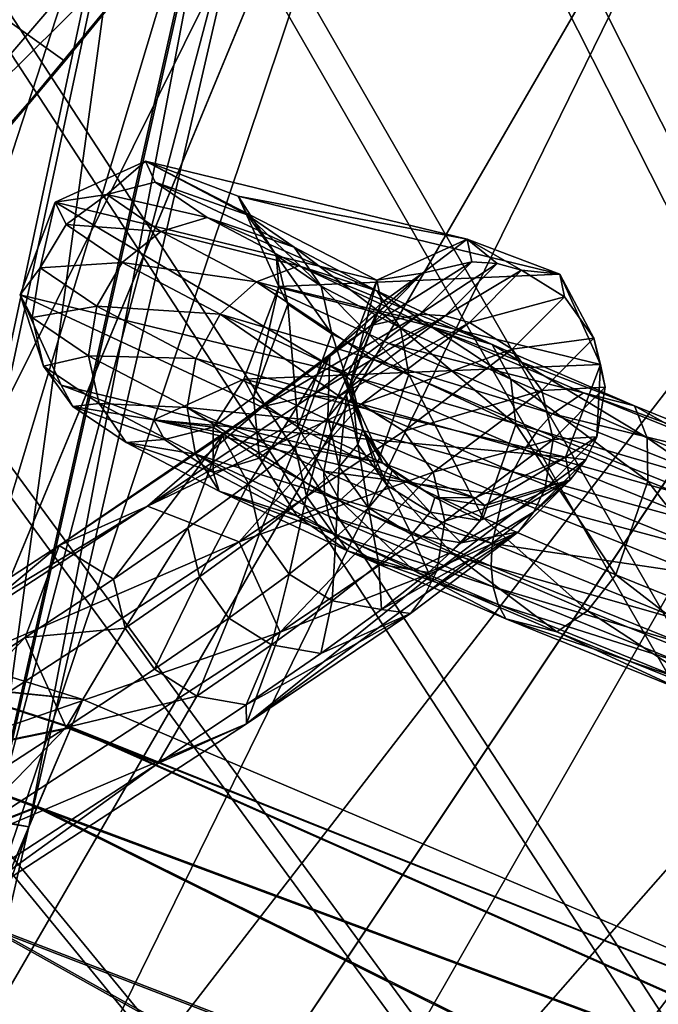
# Model space of a CAD drawing. Header units: metres. Extents: x -904 to 0, y -908 to 0.
# Tile 101 of 134: x -195 to -163, y -149 to -99. Entities that reach past the tile are written whole.
import ezdxf

# ---------------------------------------------------------------- set-up
doc = ezdxf.new("R2010")
doc.units = ezdxf.units.M

msp = doc.modelspace()

# ---------------------------------------------------------------- linework, layer by layer
at = {"layer": 'None'}
for points in [[(-192.865356, -101.246071, 660.123169), (-213.401825, -86.589745, 660.506714), (-209.97052, -120.773079, 659.611572)], [(-192.865356, -101.246071, 660.123169), (-181.498367, -87.262993, 660.489441), (-213.401825, -86.589745, 660.506714)], [(-181.498367, -87.262993, 660.489441), (-192.865356, -101.246071, 660.123169), (-181.569077, -87.352142, 659.479187)], [(-192.865356, -101.246071, 660.123169), (-183.790771, -90.15303, 627.738708), (-181.569077, -87.352142, 659.479187)], [(-187.555557, -91.500992, 596.986938), (-183.790771, -90.15303, 627.738708), (-200.901779, -107.073647, 597.451721)], [(-200.901779, -107.073647, 597.451721), (-183.790771, -90.15303, 627.738708), (-197.587814, -106.812378, 627.738708)], [(-183.790771, -90.15303, 627.738708), (-192.865356, -101.246071, 660.123169), (-197.587814, -106.812378, 627.738708)], [(-192.897552, -92.544792, 566.452209), (-187.555557, -91.500992, 596.986938), (-205.634415, -107.03611, 567.352234)], [(-205.634415, -107.03611, 567.352234), (-187.555557, -91.500992, 596.986938), (-200.901779, -107.073647, 597.451721)], [(-199.807968, -93.646667, 536.207581), (-192.897552, -92.544792, 566.452209), (-211.772537, -107.020416, 537.502014)], [(-211.772537, -107.020416, 537.502014), (-192.897552, -92.544792, 566.452209), (-205.634415, -107.03611, 567.352234)], [(-192.865356, -101.246071, 660.123169), (-209.97052, -120.773079, 659.611572), (-197.587814, -106.812378, 627.738708)]]:
    msp.add_3dface(points, dxfattribs=at)
at = {"layer": 'None012311'}
for points in [[(-264.332214, -57.531643, 123.974747), (-243.170029, -56.729248, 123.995758), (-63.008152, -302.295593, 117.565376)], [(-63.008152, -302.295593, 117.565376), (-243.170029, -56.729248, 123.995758), (-222.050903, -58.298695, 123.954659)], [(-297.830109, -60.486073, 123.897385), (-264.332214, -57.531643, 123.974747), (-63.008152, -302.295593, 117.565376)], [(-222.050903, -58.298695, 123.954659), (-201.240021, -62.22023, 123.851974), (-63.008152, -302.295593, 117.565376)], [(-65.261642, -300.990356, 120.600586), (-242.291733, -59.376686, 126.92746), (-262.718689, -60.035652, 126.910202)], [(-221.537735, -60.995937, 126.885056), (-242.291733, -59.376686, 126.92746), (-65.261642, -300.990356, 120.600586)], [(-262.718689, -60.035652, 126.910202), (-296.668427, -62.81105, 126.837532), (-65.261642, -300.990356, 120.600586)], [(-63.008152, -302.295593, 117.565376), (-331.364288, -63.040817, 123.830482), (-297.830109, -60.486073, 123.897385)], [(-201.261032, -64.869583, 126.783623), (-221.537735, -60.995937, 126.885056), (-65.261642, -300.990356, 120.600586)], [(-201.240021, -62.22023, 123.851974), (-180.998627, -68.444519, 123.68898), (-63.008152, -302.295593, 117.565376)], [(-398.51358, -66.948952, 123.728142), (-331.364288, -63.040817, 123.830482), (-63.008152, -302.295593, 117.565376)], [(-65.261642, -300.990356, 120.600586), (-296.668427, -62.81105, 126.837532), (-330.762848, -65.236298, 126.774025)], [(-399.362701, -68.982285, 126.675926), (-65.261642, -300.990356, 120.600586), (-330.762848, -65.236298, 126.774025)], [(-65.261642, -300.990356, 120.600586), (-181.641327, -70.920166, 126.625183), (-201.261032, -64.869583, 126.783623)], [(-465.701691, -69.252586, 123.667824), (-398.51358, -66.948952, 123.728142), (-69.298546, -367.238312, 115.864792)], [(-398.51358, -66.948952, 123.728142), (-66.409767, -334.739563, 116.715805), (-69.298546, -367.238312, 115.864792)], [(-66.409767, -334.739563, 116.715805), (-398.51358, -66.948952, 123.728142), (-63.008152, -302.295593, 117.565376)], [(-63.008152, -302.295593, 117.565376), (-180.998627, -68.444519, 123.68898), (-161.580826, -76.893288, 123.467743)], [(-71.333969, -367.13382, 118.868553), (-399.362701, -68.982285, 126.675926), (-465.757965, -71.129059, 126.619713)], [(-71.333969, -367.13382, 118.868553), (-68.556686, -334.277802, 119.72892), (-399.362701, -68.982285, 126.675926)], [(-68.556686, -334.277802, 119.72892), (-65.261642, -300.990356, 120.600586), (-399.362701, -68.982285, 126.675926)], [(-452.00235, -701.143799, 107.12117), (-465.701691, -69.252586, 123.667824), (-71.672775, -399.771973, 115.012871)], [(-465.701691, -69.252586, 123.667824), (-69.298546, -367.238312, 115.864792), (-71.672775, -399.771973, 115.012871)], [(-73.59713, -399.498657, 118.021057), (-465.757965, -71.129059, 126.619713), (-452.00235, -703.006531, 110.073418)], [(-73.59713, -399.498657, 118.021057), (-71.333969, -367.13382, 118.868553), (-465.757965, -71.129059, 126.619713)], [(-162.537094, -79.228813, 126.407616), (-181.641327, -70.920166, 126.625183), (-65.261642, -300.990356, 120.600586)]]:
    msp.add_3dface(points, dxfattribs=at)
at = {"layer": 'None012312'}
for points in [[(-207.138474, -58.67651, 2077.158691), (-224.989838, -198.103775, 2170), (-189.150803, -63.182556, 2077.158691)], [(-189.909988, -65.685112, 2075.415527), (-234.494385, -196.204147, 2167.144043), (-207.648682, -61.241413, 2075.415527)], [(-224.989838, -198.103775, 2170), (-171.69136, -69.429825, 2077.158691), (-189.150803, -63.182556, 2077.158691)], [(-234.494385, -196.204147, 2167.144043), (-189.909988, -65.685112, 2075.415527), (-172.692154, -71.845924, 2075.415527)], [(-224.989838, -198.103775, 2170), (-216.400406, -202.694778, 2170), (-171.69136, -69.429825, 2077.158691)], [(-216.400406, -202.694778, 2170), (-154.928177, -77.35804, 2077.158691), (-171.69136, -69.429825, 2077.158691)], [(-225.351837, -198.977661, 2167.144043), (-234.494385, -196.204147, 2167.144043), (-172.692154, -71.845924, 2075.415527)], [(-225.351837, -198.977661, 2167.144043), (-172.692154, -71.845924, 2075.415527), (-156.160965, -79.664413, 2075.415527)], [(-154.928177, -77.35804, 2077.158691), (-216.400406, -202.694778, 2170), (-139.02272, -86.890968, 2077.158691)], [(-140.475632, -89.065399, 2075.415527), (-225.351837, -198.977661, 2167.144043), (-156.160965, -79.664413, 2075.415527)], [(-216.400406, -202.694778, 2170), (-208.871689, -208.873306, 2170), (-139.02272, -86.890968, 2077.158691)], [(-139.02272, -86.890968, 2077.158691), (-208.871689, -208.873306, 2170), (-124.128281, -97.937057, 2077.158691)], [(-216.925919, -203.481247, 2167.144043), (-225.351837, -198.977661, 2167.144043), (-140.475632, -89.065399, 2075.415527)], [(-125.787346, -99.958588, 2075.415527), (-216.925919, -203.481247, 2167.144043), (-140.475632, -89.065399, 2075.415527)], [(-208.871689, -208.873306, 2170), (-110.38842, -110.390038, 2077.158691), (-124.128281, -97.937057, 2077.158691)], [(-216.925919, -203.481247, 2167.144043), (-125.787346, -99.958588, 2075.415527), (-112.237633, -112.239235, 2075.415527)], [(-208.871689, -208.873306, 2170), (-202.693161, -216.402023, 2170), (-110.38842, -110.390038, 2077.158691)], [(-202.693161, -216.402023, 2170), (-97.93544, -124.129898, 2077.158691), (-110.38842, -110.390038, 2077.158691)], [(-209.540543, -209.542145, 2167.144043), (-216.925919, -203.481247, 2167.144043), (-112.237633, -112.239235, 2075.415527)], [(-209.540543, -209.542145, 2167.144043), (-112.237633, -112.239235, 2075.415527), (-99.956985, -125.788948, 2075.415527)], [(-97.93544, -124.129898, 2077.158691), (-202.693161, -216.402023, 2170), (-86.889359, -139.024338, 2077.158691)], [(-89.063797, -140.477234, 2075.415527), (-209.540543, -209.542145, 2167.144043), (-99.956985, -125.788948, 2075.415527)], [(-202.693161, -216.402023, 2170), (-198.102173, -224.99147, 2170), (-86.889359, -139.024338, 2077.158691)], [(-86.889359, -139.024338, 2077.158691), (-198.102173, -224.99147, 2170), (-77.356422, -154.929794, 2077.158691)], [(-203.479645, -216.927521, 2167.144043), (-209.540543, -209.542145, 2167.144043), (-89.063797, -140.477234, 2075.415527)], [(-79.662811, -156.162567, 2075.415527), (-203.479645, -216.927521, 2167.144043), (-89.063797, -140.477234, 2075.415527)]]:
    msp.add_3dface(points, dxfattribs=at)
at = {"layer": 'None012314'}
for points in [[(-193.353973, -108.315544, 901.968262), (-188.817734, -106.262383, 901.737488), (-190.757507, -107.934708, 890.589172)], [(-193.353973, -108.315544, 901.968262), (-177.190125, -112.235626, 1457.262573), (-188.817734, -106.262383, 901.737488)], [(-190.757507, -107.934708, 890.589172), (-188.817734, -106.262383, 901.737488), (-188.319717, -107.31353, 890.913391)], [(-188.817734, -106.262383, 901.737488), (-183.714447, -108.967682, 891.810547), (-188.319717, -107.31353, 890.913391)], [(-188.817734, -106.262383, 901.737488), (-184.153122, -108.021683, 901.608337), (-183.714447, -108.967682, 891.810547)], [(-177.190125, -112.235626, 1457.262573), (-172.659454, -110.18354, 1457.145386), (-188.817734, -106.262383, 901.737488)], [(-188.817734, -106.262383, 901.737488), (-172.659454, -110.18354, 1457.145386), (-184.153122, -108.021683, 901.608337)], [(-190.757507, -107.934708, 890.589172), (-188.319717, -107.31353, 890.913391), (-185.711182, -109.092896, 880.494141)], [(-185.711182, -109.092896, 880.494141), (-188.319717, -107.31353, 890.913391), (-181.353409, -110.578293, 882.379028)], [(-188.319717, -107.31353, 890.913391), (-183.714447, -108.967682, 891.810547), (-181.353409, -110.578293, 882.379028)], [(-192.788757, -109.445221, 890.419067), (-193.353973, -108.315544, 901.968262), (-190.757507, -107.934708, 890.589172)], [(-192.788757, -109.445221, 890.419067), (-190.757507, -107.934708, 890.589172), (-188.035202, -109.788628, 879.753601)], [(-188.035202, -109.788628, 879.753601), (-190.757507, -107.934708, 890.589172), (-185.711182, -109.092896, 880.494141)], [(-184.153122, -108.021683, 901.608337), (-184.159698, -108.028725, 901.608765), (-184.153107, -108.021683, 901.608643)], [(-184.153107, -108.021683, 901.608643), (-184.159698, -108.028725, 901.608765), (-184.153122, -108.021683, 901.608337)], [(-184.153122, -108.021683, 901.608337), (-184.153107, -108.021683, 901.608643), (-183.714447, -108.967682, 891.810547)], [(-172.659454, -110.18354, 1457.145386), (-168.006042, -111.937317, 1456.997681), (-184.153122, -108.021683, 901.608337)], [(-184.153122, -108.021683, 901.608337), (-168.006042, -111.937317, 1456.997681), (-184.153107, -108.021683, 901.608643)], [(-183.714447, -108.967682, 891.810547), (-184.153107, -108.021683, 901.608643), (-182.248077, -110.991173, 892.247009)], [(-184.153107, -108.021683, 901.608643), (-182.118149, -112.563065, 901.657288), (-182.248077, -110.991173, 892.247009)], [(-182.118149, -112.563065, 901.657288), (-184.153107, -108.021683, 901.608643), (-168.006042, -111.937317, 1456.997681)], [(-195.102142, -112.98143, 902.165344), (-193.353973, -108.315544, 901.968262), (-194.104218, -111.615112, 890.428955)], [(-195.102142, -112.98143, 902.165344), (-178.943802, -116.89138, 1457.280762), (-193.353973, -108.315544, 901.968262)], [(-193.353973, -108.315544, 901.968262), (-192.788757, -109.445221, 890.419067), (-194.104218, -111.615112, 890.428955)], [(-178.943802, -116.89138, 1457.280762), (-177.190125, -112.235626, 1457.262573), (-193.353973, -108.315544, 901.968262)], [(-188.035202, -109.788628, 879.753601), (-185.711182, -109.092896, 880.494141), (-181.113678, -111.523857, 870.929443)], [(-181.113678, -111.523857, 870.929443), (-185.711182, -109.092896, 880.494141), (-177.191757, -112.778793, 873.721069)], [(-185.711182, -109.092896, 880.494141), (-181.353409, -110.578293, 882.379028), (-177.191757, -112.778793, 873.721069)], [(-181.353409, -110.578293, 882.379028), (-183.714447, -108.967682, 891.810547), (-179.983078, -112.533279, 883.23645)], [(-183.714447, -108.967682, 891.810547), (-182.248077, -110.991173, 892.247009), (-179.983078, -112.533279, 883.23645)], [(-194.104218, -111.615112, 890.428955), (-192.788757, -109.445221, 890.419067), (-189.983093, -111.351456, 879.30719)], [(-189.983093, -111.351456, 879.30719), (-192.788757, -109.445221, 890.419067), (-188.035202, -109.788628, 879.753601)], [(-189.983093, -111.351456, 879.30719), (-188.035202, -109.788628, 879.753601), (-183.245178, -112.319778, 869.808411)], [(-183.245178, -112.319778, 869.808411), (-188.035202, -109.788628, 879.753601), (-181.113678, -111.523857, 870.929443)], [(-177.190125, -112.235626, 1457.262573), (-174.900208, -111.896362, 1513.697144), (-172.659454, -110.18354, 1457.145386)], [(-174.900208, -111.896362, 1513.697144), (-172.430481, -111.324028, 1513.768066), (-172.659454, -110.18354, 1457.145386)], [(-169.928986, -111.740219, 1513.806763), (-168.006042, -111.937317, 1456.997681), (-172.659454, -110.18354, 1457.145386)], [(-172.659454, -110.18354, 1457.145386), (-172.430481, -111.324028, 1513.768066), (-171.159317, -111.408989, 1513.79187)], [(-171.159317, -111.408989, 1513.79187), (-169.928986, -111.740219, 1513.806763), (-172.659454, -110.18354, 1457.145386)], [(-177.191757, -112.778793, 873.721069), (-181.353409, -110.578293, 882.379028), (-175.998398, -114.638596, 874.966736)], [(-181.353409, -110.578293, 882.379028), (-179.983078, -112.533279, 883.23645), (-175.998398, -114.638596, 874.966736)], [(-179.983078, -112.533279, 883.23645), (-182.248077, -110.991173, 892.247009), (-179.462494, -114.937523, 883.857727)], [(-182.248077, -110.991173, 892.247009), (-181.670654, -113.43869, 892.585144), (-179.462494, -114.937523, 883.857727)], [(-182.248077, -110.991173, 892.247009), (-182.118149, -112.563065, 901.657288), (-181.670654, -113.43869, 892.585144)], [(-195.102142, -112.98143, 902.165344), (-194.104218, -111.615112, 890.428955), (-194.503647, -114.114037, 890.617249)], [(-194.503647, -114.114037, 890.617249), (-194.104218, -111.615112, 890.428955), (-191.258316, -113.543472, 879.2229)], [(-191.258316, -113.543472, 879.2229), (-194.104218, -111.615112, 890.428955), (-189.983093, -111.351456, 879.30719)], [(-191.258316, -113.543472, 879.2229), (-189.983093, -111.351456, 879.30719), (-185.057968, -113.95163, 869.111084)], [(-185.057968, -113.95163, 869.111084), (-189.983093, -111.351456, 879.30719), (-183.245178, -112.319778, 869.808411)], [(-181.113678, -111.523857, 870.929443), (-174.725098, -114.501694, 862.631958), (-183.245178, -112.319778, 869.808411)], [(-177.191757, -112.778793, 873.721069), (-171.408661, -115.474373, 866.210327), (-181.113678, -111.523857, 870.929443)], [(-171.408661, -115.474373, 866.210327), (-174.725098, -114.501694, 862.631958), (-181.113678, -111.523857, 870.929443)], [(-174.900208, -111.896362, 1513.697144), (-177.498734, -114.509903, 1570.072754), (-172.430481, -111.324028, 1513.768066)], [(-177.498734, -114.509903, 1570.072754), (-175.035385, -113.943977, 1570.281982), (-172.430481, -111.324028, 1513.768066)], [(-172.430481, -111.324028, 1513.768066), (-175.035385, -113.943977, 1570.281982), (-171.159317, -111.408989, 1513.79187)], [(-171.159317, -111.408989, 1513.79187), (-175.035385, -113.943977, 1570.281982), (-173.767044, -114.031776, 1570.367188)], [(-171.159317, -111.408989, 1513.79187), (-173.767044, -114.031776, 1570.367188), (-169.928986, -111.740219, 1513.806763)], [(-165.955902, -116.473953, 1456.906128), (-182.118149, -112.563065, 901.657288), (-168.006042, -111.937317, 1456.997681)], [(-176.962189, -113.370102, 1513.604858), (-179.554184, -115.977081, 1569.838867), (-174.900208, -111.896362, 1513.697144)], [(-179.554184, -115.977081, 1569.838867), (-177.498734, -114.509903, 1570.072754), (-174.900208, -111.896362, 1513.697144)], [(-176.962189, -113.370102, 1513.604858), (-174.900208, -111.896362, 1513.697144), (-177.190125, -112.235626, 1457.262573)], [(-173.767044, -114.031776, 1570.367188), (-172.539154, -114.365456, 1570.434814), (-169.928986, -111.740219, 1513.806763)], [(-172.539154, -114.365456, 1570.434814), (-167.776566, -113.081581, 1513.807373), (-169.928986, -111.740219, 1513.806763)], [(-167.776566, -113.081581, 1513.807373), (-168.006042, -111.937317, 1456.997681), (-169.928986, -111.740219, 1513.806763)], [(-165.955902, -116.473953, 1456.906128), (-168.006042, -111.937317, 1456.997681), (-166.300888, -115.143898, 1513.769775)], [(-168.006042, -111.937317, 1456.997681), (-167.776566, -113.081581, 1513.807373), (-166.300888, -115.143898, 1513.769775)], [(-183.245178, -112.319778, 869.808411), (-177.455704, -116.19075, 860.648315), (-185.057968, -113.95163, 869.111084)], [(-182.118149, -112.563065, 901.657288), (-183.87384, -117.212982, 901.854248), (-183.385559, -118.107506, 892.783264)], [(-183.87384, -117.212982, 901.854248), (-182.118149, -112.563065, 901.657288), (-165.955902, -116.473953, 1456.906128)], [(-182.118149, -112.563065, 901.657288), (-183.385559, -118.107506, 892.783264), (-181.670654, -113.43869, 892.585144)], [(-174.725098, -114.501694, 862.631958), (-176.59346, -115.419189, 861.182617), (-183.245178, -112.319778, 869.808411)], [(-183.245178, -112.319778, 869.808411), (-176.59346, -115.419189, 861.182617), (-177.455704, -116.19075, 860.648315)], [(-175.998398, -114.638596, 874.966736), (-179.983078, -112.533279, 883.23645), (-175.5896, -116.981323, 875.850708)], [(-179.983078, -112.533279, 883.23645), (-179.462494, -114.937523, 883.857727), (-175.5896, -116.981323, 875.850708)], [(-177.190125, -112.235626, 1457.262573), (-178.943802, -116.89138, 1457.280762), (-178.479141, -117.272278, 1485.349365)], [(-178.479141, -117.272278, 1485.349365), (-176.962189, -113.370102, 1513.604858), (-177.190125, -112.235626, 1457.262573)], [(-193.048431, -117.504753, 902.213074), (-195.102142, -112.98143, 902.165344), (-193.926224, -116.561554, 890.955383)], [(-193.926224, -116.561554, 890.955383), (-195.102142, -112.98143, 902.165344), (-194.503647, -114.114037, 890.617249)], [(-193.048431, -117.504753, 902.213074), (-176.893829, -121.422585, 1457.189209), (-195.102142, -112.98143, 902.165344)], [(-176.893829, -121.422585, 1457.189209), (-178.943802, -116.89138, 1457.280762), (-195.102142, -112.98143, 902.165344)], [(-175.998398, -114.638596, 874.966736), (-170.465469, -117.216469, 867.794617), (-177.191757, -112.778793, 873.721069)], [(-170.465469, -117.216469, 867.794617), (-171.408661, -115.474373, 866.210327), (-177.191757, -112.778793, 873.721069)], [(-170.39006, -115.710182, 1570.507935), (-167.776566, -113.081581, 1513.807373), (-172.539154, -114.365456, 1570.434814)], [(-166.300888, -115.143898, 1513.769775), (-167.776566, -113.081581, 1513.807373), (-170.39006, -115.710182, 1570.507935)], [(-191.666718, -116.030952, 879.513489), (-194.503647, -114.114037, 890.617249), (-191.258316, -113.543472, 879.2229)], [(-191.666718, -116.030952, 879.513489), (-191.258316, -113.543472, 879.2229), (-186.276093, -116.17099, 868.943481)], [(-186.276093, -116.17099, 868.943481), (-191.258316, -113.543472, 879.2229), (-185.057968, -113.95163, 869.111084)], [(-181.670654, -113.43869, 892.585144), (-183.385559, -118.107506, 892.783264), (-181.146103, -119.617012, 884.064087)], [(-179.462494, -114.937523, 883.857727), (-181.670654, -113.43869, 892.585144), (-181.146103, -119.617012, 884.064087)], [(-178.717072, -118.021255, 1513.41333), (-179.657425, -119.136971, 1541.450439), (-176.962189, -113.370102, 1513.604858)], [(-179.657425, -119.136971, 1541.450439), (-179.554184, -115.977081, 1569.838867), (-176.962189, -113.370102, 1513.604858)], [(-178.717072, -118.021255, 1513.41333), (-176.962189, -113.370102, 1513.604858), (-178.479141, -117.272278, 1485.349365)], [(-193.926224, -116.561554, 890.955383), (-194.503647, -114.114037, 890.617249), (-191.666718, -116.030952, 879.513489)], [(-186.276093, -116.17099, 868.943481), (-185.057968, -113.95163, 869.111084), (-178.871964, -118.212357, 860.062378)], [(-185.057968, -113.95163, 869.111084), (-178.225067, -117.133888, 860.270081), (-178.871964, -118.212357, 860.062378)], [(-177.455704, -116.19075, 860.648315), (-178.225067, -117.133888, 860.270081), (-185.057968, -113.95163, 869.111084)], [(-177.498734, -114.509903, 1570.072754), (-182.915649, -118.590927, 1626.160156), (-175.035385, -113.943977, 1570.281982)], [(-182.915649, -118.590927, 1626.160156), (-180.465591, -118.035019, 1626.50708), (-175.035385, -113.943977, 1570.281982)], [(-175.035385, -113.943977, 1570.281982), (-180.465591, -118.035019, 1626.50708), (-173.767044, -114.031776, 1570.367188)], [(-173.767044, -114.031776, 1570.367188), (-180.465591, -118.035019, 1626.50708), (-179.203156, -118.127258, 1626.653198)], [(-172.539154, -114.365456, 1570.434814), (-173.767044, -114.031776, 1570.367188), (-179.203156, -118.127258, 1626.653198)], [(-179.554184, -115.977081, 1569.838867), (-184.957504, -120.047859, 1625.785522), (-177.498734, -114.509903, 1570.072754)], [(-184.957504, -120.047859, 1625.785522), (-182.915649, -118.590927, 1626.160156), (-177.498734, -114.509903, 1570.072754)], [(-177.980331, -118.46476, 1626.773438), (-172.539154, -114.365456, 1570.434814), (-179.203156, -118.127258, 1626.653198)], [(-177.980331, -118.46476, 1626.773438), (-170.39006, -115.710182, 1570.507935), (-172.539154, -114.365456, 1570.434814)], [(-176.59346, -115.419189, 861.182617), (-174.725098, -114.501694, 862.631958), (-166.820847, -117.898003, 855.959778)], [(-175.5896, -116.981323, 875.850708), (-170.218491, -119.482147, 868.909058), (-175.998398, -114.638596, 874.966736)], [(-170.218491, -119.482147, 868.909058), (-170.465469, -117.216469, 867.794617), (-175.998398, -114.638596, 874.966736)], [(-166.820847, -117.898003, 855.959778), (-174.725098, -114.501694, 862.631958), (-164.253494, -118.548775, 860.171021)], [(-174.725098, -114.501694, 862.631958), (-171.408661, -115.474373, 866.210327), (-164.253494, -118.548775, 860.171021)], [(-179.462494, -114.937523, 883.857727), (-181.146103, -119.617012, 884.064087), (-177.245728, -121.669655, 876.070801)], [(-175.5896, -116.981323, 875.850708), (-179.462494, -114.937523, 883.857727), (-177.245728, -121.669655, 876.070801)], [(-166.300888, -115.143898, 1513.769775), (-170.39006, -115.710182, 1570.507935), (-168.915314, -117.773422, 1570.490234)], [(-165.726639, -117.613213, 1513.699829), (-166.300888, -115.143898, 1513.769775), (-168.915314, -117.773422, 1570.490234)], [(-165.955902, -116.473953, 1456.906128), (-166.300888, -115.143898, 1513.769775), (-165.726639, -117.613213, 1513.699829)], [(-177.455704, -116.19075, 860.648315), (-176.59346, -115.419189, 861.182617), (-168.366669, -118.953293, 854.248108)], [(-168.366669, -118.953293, 854.248108), (-176.59346, -115.419189, 861.182617), (-166.820847, -117.898003, 855.959778)], [(-164.253494, -118.548775, 860.171021), (-171.408661, -115.474373, 866.210327), (-163.622803, -120.155762, 862.029541)], [(-171.408661, -115.474373, 866.210327), (-170.465469, -117.216469, 867.794617), (-163.622803, -120.155762, 862.029541)], [(-191.146118, -118.435196, 880.134827), (-193.926224, -116.561554, 890.955383), (-191.666718, -116.030952, 879.513489)], [(-191.146118, -118.435196, 880.134827), (-191.666718, -116.030952, 879.513489), (-186.714096, -118.639969, 869.331177)], [(-186.714096, -118.639969, 869.331177), (-191.666718, -116.030952, 879.513489), (-186.276093, -116.17099, 868.943481)], [(-186.714096, -118.639969, 869.331177), (-186.276093, -116.17099, 868.943481), (-179.371552, -119.384727, 860.033264)], [(-179.371552, -119.384727, 860.033264), (-186.276093, -116.17099, 868.943481), (-178.871964, -118.212357, 860.062378)], [(-179.554184, -115.977081, 1569.838867), (-183.6418, -122.464752, 1597.35437), (-184.957504, -120.047859, 1625.785522)], [(-181.299438, -120.61853, 1569.438232), (-183.6418, -122.464752, 1597.35437), (-179.554184, -115.977081, 1569.838867)], [(-179.657425, -119.136971, 1541.450439), (-181.299438, -120.61853, 1569.438232), (-179.554184, -115.977081, 1569.838867)], [(-175.838211, -119.814735, 1626.918579), (-170.39006, -115.710182, 1570.507935), (-177.980331, -118.46476, 1626.773438)], [(-168.915314, -117.773422, 1570.490234), (-170.39006, -115.710182, 1570.507935), (-175.838211, -119.814735, 1626.918579)], [(-192.459854, -118.585045, 891.391785), (-193.926224, -116.561554, 890.955383), (-191.146118, -118.435196, 880.134827)], [(-192.459854, -118.585045, 891.391785), (-193.048431, -117.504753, 902.213074), (-193.926224, -116.561554, 890.955383)], [(-167.716492, -121.13147, 1456.924438), (-183.87384, -117.212982, 901.854248), (-165.955902, -116.473953, 1456.906128)], [(-178.225067, -117.133888, 860.270081), (-177.455704, -116.19075, 860.648315), (-169.103699, -119.778091, 853.615173)], [(-169.103699, -119.778091, 853.615173), (-177.455704, -116.19075, 860.648315), (-168.366669, -118.953293, 854.248108)], [(-167.716492, -121.13147, 1456.924438), (-165.955902, -116.473953, 1456.906128), (-166.14122, -120.113586, 1513.60791)], [(-166.14122, -120.113586, 1513.60791), (-165.955902, -116.473953, 1456.906128), (-165.726639, -117.613213, 1513.699829)], [(-178.943802, -116.89138, 1457.280762), (-177.905045, -119.742065, 1485.297241), (-178.479141, -117.272278, 1485.349365)], [(-178.943802, -116.89138, 1457.280762), (-176.893829, -121.422585, 1457.189209), (-177.905045, -119.742065, 1485.297241)], [(-178.871964, -118.212357, 860.062378), (-178.225067, -117.133888, 860.270081), (-169.778595, -120.761169, 853.165222)], [(-169.778595, -120.761169, 853.165222), (-178.225067, -117.133888, 860.270081), (-169.103699, -119.778091, 853.615173)], [(-177.245728, -121.669655, 876.070801), (-171.851761, -124.177307, 869.147278), (-175.5896, -116.981323, 875.850708)], [(-171.851761, -124.177307, 869.147278), (-170.218491, -119.482147, 868.909058), (-175.5896, -116.981323, 875.850708)], [(-193.048431, -117.504753, 902.213074), (-192.459854, -118.585045, 891.391785), (-188.399902, -119.258842, 902.084351)], [(-193.048431, -117.504753, 902.213074), (-188.399902, -119.258842, 902.084351), (-176.893829, -121.422585, 1457.189209)], [(-183.87384, -117.212982, 901.854248), (-188.399902, -119.258842, 902.084351), (-185.416794, -119.618019, 892.613159)], [(-188.399902, -119.258842, 902.084351), (-183.87384, -117.212982, 901.854248), (-167.716492, -121.13147, 1456.924438)], [(-183.87384, -117.212982, 901.854248), (-185.416794, -119.618019, 892.613159), (-183.385559, -118.107506, 892.783264)], [(-178.142822, -120.49057, 1513.343384), (-178.717072, -118.021255, 1513.41333), (-178.479141, -117.272278, 1485.349365)], [(-178.479141, -117.272278, 1485.349365), (-177.905045, -119.742065, 1485.297241), (-178.142822, -120.49057, 1513.343384)], [(-163.622803, -120.155762, 862.029541), (-170.465469, -117.216469, 867.794617), (-163.580444, -122.332275, 863.332153)], [(-170.465469, -117.216469, 867.794617), (-170.218491, -119.482147, 868.909058), (-163.580444, -122.332275, 863.332153)], [(-165.726639, -117.613213, 1513.699829), (-168.915314, -117.773422, 1570.490234), (-168.339401, -120.241074, 1570.384399)], [(-168.339401, -120.241074, 1570.384399), (-166.14122, -120.113586, 1513.60791), (-165.726639, -117.613213, 1513.699829)], [(-180.465591, -118.035019, 1626.50708), (-188.704056, -123.584114, 1682.263794), (-179.203156, -118.127258, 1626.653198)], [(-182.915649, -118.590927, 1626.160156), (-188.704056, -123.584114, 1682.263794), (-180.465591, -118.035019, 1626.50708)], [(-179.203156, -118.127258, 1626.653198), (-188.704056, -123.584114, 1682.263794), (-177.980331, -118.46476, 1626.773438)], [(-183.385559, -118.107506, 892.783264), (-185.416794, -119.618019, 892.613159), (-183.093994, -121.179848, 883.617676)], [(-181.146103, -119.617012, 884.064087), (-183.385559, -118.107506, 892.783264), (-183.093994, -121.179848, 883.617676)], [(-179.657425, -119.136971, 1541.450439), (-178.717072, -118.021255, 1513.41333), (-179.082565, -121.605568, 1541.362549)], [(-179.082565, -121.605568, 1541.362549), (-178.717072, -118.021255, 1513.41333), (-178.142822, -120.49057, 1513.343384)], [(-175.838211, -119.814735, 1626.918579), (-174.365372, -121.87941, 1626.920654), (-168.915314, -117.773422, 1570.490234)], [(-168.915314, -117.773422, 1570.490234), (-174.365372, -121.87941, 1626.920654), (-168.339401, -120.241074, 1570.384399)], [(-168.366669, -118.953293, 854.248108), (-166.820847, -117.898003, 855.959778), (-157.742081, -121.566223, 851.200562)], [(-157.742081, -121.566223, 851.200562), (-166.820847, -117.898003, 855.959778), (-156.03511, -121.869301, 855.863647)], [(-166.820847, -117.898003, 855.959778), (-164.253494, -118.548775, 860.171021), (-156.03511, -121.869301, 855.863647)], [(-184.957504, -120.047859, 1625.785522), (-193.155258, -125.569832, 1681.265991), (-182.915649, -118.590927, 1626.160156)], [(-193.155258, -125.569832, 1681.265991), (-188.704056, -123.584114, 1682.263794), (-182.915649, -118.590927, 1626.160156)], [(-189.775787, -120.390182, 880.992188), (-192.459854, -118.585045, 891.391785), (-191.146118, -118.435196, 880.134827)], [(-187.854584, -120.239197, 892.289001), (-192.459854, -118.585045, 891.391785), (-189.775787, -120.390182, 880.992188)], [(-192.459854, -118.585045, 891.391785), (-187.854584, -120.239197, 892.289001), (-188.399902, -119.258842, 902.084351)], [(-189.775787, -120.390182, 880.992188), (-191.146118, -118.435196, 880.134827), (-186.305298, -120.982689, 870.215088)], [(-186.305298, -120.982689, 870.215088), (-191.146118, -118.435196, 880.134827), (-186.714096, -118.639969, 869.331177)], [(-188.704056, -123.584114, 1682.263794), (-184.103638, -125.382149, 1682.859497), (-177.980331, -118.46476, 1626.773438)], [(-186.305298, -120.982689, 870.215088), (-186.714096, -118.639969, 869.331177), (-179.826859, -123.007065, 860.99408)], [(-186.714096, -118.639969, 869.331177), (-179.858353, -121.829048, 860.50824), (-179.826859, -123.007065, 860.99408)], [(-179.858353, -121.829048, 860.50824), (-186.714096, -118.639969, 869.331177), (-179.371552, -119.384727, 860.033264)], [(-184.103638, -125.382149, 1682.859497), (-175.838211, -119.814735, 1626.918579), (-177.980331, -118.46476, 1626.773438)], [(-179.371552, -119.384727, 860.033264), (-178.871964, -118.212357, 860.062378), (-170.365463, -121.864738, 852.915649)], [(-170.365463, -121.864738, 852.915649), (-178.871964, -118.212357, 860.062378), (-169.778595, -120.761169, 853.165222)], [(-156.03511, -121.869301, 855.863647), (-164.253494, -118.548775, 860.171021), (-155.765594, -123.329681, 857.919983)], [(-164.253494, -118.548775, 860.171021), (-163.622803, -120.155762, 862.029541), (-155.765594, -123.329681, 857.919983)], [(-180.723526, -123.086182, 1569.332397), (-181.299438, -120.61853, 1569.438232), (-179.657425, -119.136971, 1541.450439)], [(-179.082565, -121.605568, 1541.362549), (-180.723526, -123.086182, 1569.332397), (-179.657425, -119.136971, 1541.450439)], [(-169.103699, -119.778091, 853.615173), (-168.366669, -118.953293, 854.248108), (-158.919647, -122.769669, 849.303772)], [(-158.919647, -122.769669, 849.303772), (-168.366669, -118.953293, 854.248108), (-157.742081, -121.566223, 851.200562)], [(-188.399902, -119.258842, 902.084351), (-187.854584, -120.239197, 892.289001), (-185.416794, -119.618019, 892.613159)], [(-188.399902, -119.258842, 902.084351), (-172.2547, -123.176811, 1457.041992), (-176.893829, -121.422585, 1457.189209)], [(-172.2547, -123.176811, 1457.041992), (-188.399902, -119.258842, 902.084351), (-167.716492, -121.13147, 1456.924438)], [(-185.416794, -119.618019, 892.613159), (-187.854584, -120.239197, 892.289001), (-185.418015, -121.87558, 882.877136)], [(-183.093994, -121.179848, 883.617676), (-185.416794, -119.618019, 892.613159), (-185.418015, -121.87558, 882.877136)], [(-181.146103, -119.617012, 884.064087), (-183.093994, -121.179848, 883.617676), (-179.058533, -123.301514, 875.373413)], [(-177.245728, -121.669655, 876.070801), (-181.146103, -119.617012, 884.064087), (-179.058533, -123.301514, 875.373413)], [(-179.858353, -121.829048, 860.50824), (-179.371552, -119.384727, 860.033264), (-170.841705, -123.046394, 852.875977)], [(-170.841705, -123.046394, 852.875977), (-179.371552, -119.384727, 860.033264), (-170.365463, -121.864738, 852.915649)], [(-170.218491, -119.482147, 868.909058), (-171.851761, -124.177307, 869.147278), (-165.195969, -127.032173, 863.591309)], [(-163.580444, -122.332275, 863.332153), (-170.218491, -119.482147, 868.909058), (-165.195969, -127.032173, 863.591309)], [(-193.155258, -125.569832, 1681.265991), (-184.957504, -120.047859, 1625.785522), (-190.419571, -127.24501, 1652.882813)], [(-184.957504, -120.047859, 1625.785522), (-186.682648, -124.674164, 1625.176636), (-190.419571, -127.24501, 1652.882813)], [(-183.6418, -122.464752, 1597.35437), (-186.682648, -124.674164, 1625.176636), (-184.957504, -120.047859, 1625.785522)], [(-174.365372, -121.87941, 1626.920654), (-175.838211, -119.814735, 1626.918579), (-184.103638, -125.382149, 1682.859497)], [(-177.905045, -119.742065, 1485.297241), (-176.66716, -122.552887, 1513.305786), (-178.142822, -120.49057, 1513.343384)], [(-176.893829, -121.422585, 1457.189209), (-176.429291, -121.804123, 1485.249756), (-177.905045, -119.742065, 1485.297241)], [(-177.905045, -119.742065, 1485.297241), (-176.429291, -121.804123, 1485.249756), (-176.66716, -122.552887, 1513.305786)], [(-169.778595, -120.761169, 853.165222), (-169.103699, -119.778091, 853.615173), (-159.514404, -123.651505, 848.601868)], [(-159.514404, -123.651505, 848.601868), (-169.103699, -119.778091, 853.615173), (-158.919647, -122.769669, 849.303772)], [(-168.750031, -122.737457, 1570.206543), (-166.14122, -120.113586, 1513.60791), (-168.339401, -120.241074, 1570.384399)], [(-166.14122, -120.113586, 1513.60791), (-168.750031, -122.737457, 1570.206543), (-166.705383, -121.255035, 1513.558105)], [(-166.705383, -121.255035, 1513.558105), (-167.716492, -121.13147, 1456.924438), (-166.14122, -120.113586, 1513.60791)], [(-185.418015, -121.87558, 882.877136), (-187.854584, -120.239197, 892.289001), (-189.775787, -120.390182, 880.992188)], [(-185.111938, -122.842499, 871.460754), (-189.775787, -120.390182, 880.992188), (-186.305298, -120.982689, 870.215088)], [(-185.418015, -121.87558, 882.877136), (-189.775787, -120.390182, 880.992188), (-185.111938, -122.842499, 871.460754)], [(-183.064392, -124.931221, 1597.230713), (-183.6418, -122.464752, 1597.35437), (-181.299438, -120.61853, 1569.438232)], [(-180.723526, -123.086182, 1569.332397), (-183.064392, -124.931221, 1597.230713), (-181.299438, -120.61853, 1569.438232)], [(-177.607239, -123.668289, 1541.334839), (-179.082565, -121.605568, 1541.362549), (-178.142822, -120.49057, 1513.343384)], [(-178.142822, -120.49057, 1513.343384), (-176.66716, -122.552887, 1513.305786), (-177.607239, -123.668289, 1541.334839)], [(-168.339401, -120.241074, 1570.384399), (-174.365372, -121.87941, 1626.920654), (-173.786026, -124.344467, 1626.779175)], [(-173.786026, -124.344467, 1626.779175), (-168.750031, -122.737457, 1570.206543), (-168.339401, -120.241074, 1570.384399)], [(-155.765594, -123.329681, 857.919983), (-163.622803, -120.155762, 862.029541), (-155.961624, -125.408867, 859.360046)], [(-163.622803, -120.155762, 862.029541), (-163.580444, -122.332275, 863.332153), (-155.961624, -125.408867, 859.360046)], [(-185.111938, -122.842499, 871.460754), (-186.305298, -120.982689, 870.215088), (-179.220108, -125.050209, 862.369873)], [(-179.220108, -125.050209, 862.369873), (-186.305298, -120.982689, 870.215088), (-179.611359, -124.094719, 861.622681)], [(-186.305298, -120.982689, 870.215088), (-179.826859, -123.007065, 860.99408), (-179.611359, -124.094719, 861.622681)], [(-170.365463, -121.864738, 852.915649), (-169.778595, -120.761169, 853.165222), (-160.082596, -124.677177, 848.102478)], [(-160.082596, -124.677177, 848.102478), (-169.778595, -120.761169, 853.165222), (-159.514404, -123.651505, 848.601868)], [(-183.093994, -121.179848, 883.617676), (-185.418015, -121.87558, 882.877136), (-181.190018, -124.097435, 874.252441)], [(-179.058533, -123.301514, 875.373413), (-183.093994, -121.179848, 883.617676), (-181.190018, -124.097435, 874.252441)], [(-179.248779, -125.149422, 1569.314697), (-180.723526, -123.086182, 1569.332397), (-179.082565, -121.605568, 1541.362549)], [(-177.607239, -123.668289, 1541.334839), (-179.248779, -125.149422, 1569.314697), (-179.082565, -121.605568, 1541.362549)], [(-176.429291, -121.804123, 1485.249756), (-176.893829, -121.422585, 1457.189209), (-174.276566, -123.144516, 1485.214111)], [(-176.893829, -121.422585, 1457.189209), (-172.2547, -123.176811, 1457.041992), (-174.276566, -123.144516, 1485.214111)], [(-172.2547, -123.176811, 1457.041992), (-167.716492, -121.13147, 1456.924438), (-171.774582, -123.559181, 1485.195679)], [(-171.774582, -123.559181, 1485.195679), (-167.716492, -121.13147, 1456.924438), (-167.481537, -122.264366, 1513.508301)], [(-167.481537, -122.264366, 1513.508301), (-166.705383, -121.255035, 1513.558105), (-169.311508, -123.876213, 1570.098755)], [(-166.705383, -121.255035, 1513.558105), (-168.750031, -122.737457, 1570.206543), (-169.311508, -123.876213, 1570.098755)], [(-167.716492, -121.13147, 1456.924438), (-166.705383, -121.255035, 1513.558105), (-167.481537, -122.264366, 1513.508301)], [(-181.190018, -124.097435, 874.252441), (-185.418015, -121.87558, 882.877136), (-185.111938, -122.842499, 871.460754)], [(-182.049103, -129.910568, 1682.704224), (-174.365372, -121.87941, 1626.920654), (-184.103638, -125.382149, 1682.859497)], [(-173.786026, -124.344467, 1626.779175), (-174.365372, -121.87941, 1626.920654), (-182.049103, -129.910568, 1682.704224)], [(-179.826859, -123.007065, 860.99408), (-179.858353, -121.829048, 860.50824), (-171.394135, -125.461075, 853.424377)], [(-171.394135, -125.461075, 853.424377), (-179.858353, -121.829048, 860.50824), (-170.841705, -123.046394, 852.875977)], [(-179.058533, -123.301514, 875.373413), (-173.483383, -125.891998, 868.234741), (-177.245728, -121.669655, 876.070801)], [(-173.483383, -125.891998, 868.234741), (-171.851761, -124.177307, 869.147278), (-177.245728, -121.669655, 876.070801)], [(-176.66716, -122.552887, 1513.305786), (-176.429291, -121.804123, 1485.249756), (-174.51474, -123.894249, 1513.306396)], [(-174.51474, -123.894249, 1513.306396), (-176.429291, -121.804123, 1485.249756), (-174.276566, -123.144516, 1485.214111)], [(-170.841705, -123.046394, 852.875977), (-170.365463, -121.864738, 852.915649), (-160.602417, -125.807266, 847.824829)], [(-160.602417, -125.807266, 847.824829), (-170.365463, -121.864738, 852.915649), (-160.082596, -124.677177, 848.102478)], [(-186.103302, -127.139221, 1625.035156), (-186.682648, -124.674164, 1625.176636), (-183.6418, -122.464752, 1597.35437)], [(-183.064392, -124.931221, 1597.230713), (-186.103302, -127.139221, 1625.035156), (-183.6418, -122.464752, 1597.35437)], [(-177.607239, -123.668289, 1541.334839), (-176.66716, -122.552887, 1513.305786), (-175.456024, -125.011093, 1541.371826)], [(-175.456024, -125.011093, 1541.371826), (-176.66716, -122.552887, 1513.305786), (-174.51474, -123.894249, 1513.306396)], [(-170.084656, -124.882523, 1569.983643), (-172.956451, -125.429558, 1541.467651), (-167.481537, -122.264366, 1513.508301)], [(-167.481537, -122.264366, 1513.508301), (-172.956451, -125.429558, 1541.467651), (-172.013245, -124.31044, 1513.345093)], [(-171.774582, -123.559181, 1485.195679), (-167.481537, -122.264366, 1513.508301), (-172.013245, -124.31044, 1513.345093)], [(-169.311508, -123.876213, 1570.098755), (-170.084656, -124.882523, 1569.983643), (-167.481537, -122.264366, 1513.508301)], [(-163.580444, -122.332275, 863.332153), (-165.195969, -127.032173, 863.591309), (-157.564667, -130.111481, 859.641663)], [(-155.961624, -125.408867, 859.360046), (-163.580444, -122.332275, 863.332153), (-157.564667, -130.111481, 859.641663)], [(-178.668167, -125.836815, 863.20697), (-185.111938, -122.842499, 871.460754), (-179.220108, -125.050209, 862.369873)], [(-185.111938, -122.842499, 871.460754), (-178.668167, -125.836815, 863.20697), (-181.190018, -124.097435, 874.252441)], [(-181.590469, -126.995117, 1597.2229), (-183.064392, -124.931221, 1597.230713), (-180.723526, -123.086182, 1569.332397)], [(-179.248779, -125.149422, 1569.314697), (-181.590469, -126.995117, 1597.2229), (-180.723526, -123.086182, 1569.332397)], [(-179.611359, -124.094719, 861.622681), (-179.826859, -123.007065, 860.99408), (-171.449081, -126.601295, 853.991394)], [(-171.449081, -126.601295, 853.991394), (-179.826859, -123.007065, 860.99408), (-171.394135, -125.461075, 853.424377)], [(-169.311508, -123.876213, 1570.098755), (-168.750031, -122.737457, 1570.206543), (-174.18837, -126.834625, 1626.515747)], [(-168.750031, -122.737457, 1570.206543), (-173.786026, -124.344467, 1626.779175), (-174.18837, -126.834625, 1626.515747)], [(-171.394135, -125.461075, 853.424377), (-170.841705, -123.046394, 852.875977), (-161.053894, -126.998344, 847.779541)], [(-161.053894, -126.998344, 847.779541), (-170.841705, -123.046394, 852.875977), (-160.602417, -125.807266, 847.824829)], [(-193.155258, -125.569832, 1681.265991), (-210.358719, -136.770599, 1780.30481), (-188.704056, -123.584114, 1682.263794)], [(-210.358719, -136.770599, 1780.30481), (-205.907516, -134.784882, 1781.30249), (-188.704056, -123.584114, 1682.263794)], [(-188.704056, -123.584114, 1682.263794), (-205.907516, -134.784882, 1781.30249), (-184.103638, -125.382149, 1682.859497)], [(-181.190018, -124.097435, 874.252441), (-175.35173, -126.809494, 866.785339), (-179.058533, -123.301514, 875.373413)], [(-175.35173, -126.809494, 866.785339), (-173.483383, -125.891998, 868.234741), (-179.058533, -123.301514, 875.373413)], [(-172.013245, -124.31044, 1513.345093), (-174.51474, -123.894249, 1513.306396), (-174.276566, -123.144516, 1485.214111)], [(-174.276566, -123.144516, 1485.214111), (-172.2547, -123.176811, 1457.041992), (-171.774582, -123.559181, 1485.195679)], [(-174.276566, -123.144516, 1485.214111), (-171.774582, -123.559181, 1485.195679), (-172.013245, -124.31044, 1513.345093)], [(-179.248779, -125.149422, 1569.314697), (-177.607239, -123.668289, 1541.334839), (-177.099701, -126.494148, 1569.387817)], [(-177.099701, -126.494148, 1569.387817), (-177.607239, -123.668289, 1541.334839), (-175.456024, -125.011093, 1541.371826)], [(-172.956451, -125.429558, 1541.467651), (-175.456024, -125.011093, 1541.371826), (-174.51474, -123.894249, 1513.306396)], [(-174.18837, -126.834625, 1626.515747), (-174.744278, -127.969177, 1626.35022), (-169.311508, -123.876213, 1570.098755)], [(-174.744278, -127.969177, 1626.35022), (-170.084656, -124.882523, 1569.983643), (-169.311508, -123.876213, 1570.098755)], [(-172.956451, -125.429558, 1541.467651), (-174.51474, -123.894249, 1513.306396), (-172.013245, -124.31044, 1513.345093)], [(-174.18837, -126.834625, 1626.515747), (-173.786026, -124.344467, 1626.779175), (-182.049103, -129.910568, 1682.704224)], [(-178.668167, -125.836815, 863.20697), (-175.35173, -126.809494, 866.785339), (-181.190018, -124.097435, 874.252441)], [(-179.220108, -125.050209, 862.369873), (-179.611359, -124.094719, 861.622681), (-171.351776, -127.637581, 854.72699)], [(-171.351776, -127.637581, 854.72699), (-179.611359, -124.094719, 861.622681), (-171.449081, -126.601295, 853.991394)], [(-171.851761, -124.177307, 869.147278), (-173.483383, -125.891998, 868.234741), (-166.60791, -128.840057, 862.508423)], [(-165.195969, -127.032173, 863.591309), (-171.851761, -124.177307, 869.147278), (-166.60791, -128.840057, 862.508423)], [(-186.682648, -124.674164, 1625.176636), (-189.83783, -129.70842, 1652.723633), (-190.419571, -127.24501, 1652.882813)], [(-186.103302, -127.139221, 1625.035156), (-189.83783, -129.70842, 1652.723633), (-186.682648, -124.674164, 1625.176636)], [(-184.630463, -129.203903, 1625.037231), (-186.103302, -127.139221, 1625.035156), (-183.064392, -124.931221, 1597.230713)], [(-181.590469, -126.995117, 1597.2229), (-184.630463, -129.203903, 1625.037231), (-183.064392, -124.931221, 1597.230713)], [(-178.668167, -125.836815, 863.20697), (-179.220108, -125.050209, 862.369873), (-171.105957, -128.530106, 855.602905)], [(-171.105957, -128.530106, 855.602905), (-179.220108, -125.050209, 862.369873), (-171.351776, -127.637581, 854.72699)], [(-175.456024, -125.011093, 1541.371826), (-174.60347, -126.915627, 1569.540649), (-177.099701, -126.494148, 1569.387817)], [(-170.084656, -124.882523, 1569.983643), (-175.511169, -128.970779, 1626.170288), (-176.952957, -128.767471, 1597.541748)], [(-174.60347, -126.915627, 1569.540649), (-170.084656, -124.882523, 1569.983643), (-176.952957, -128.767471, 1597.541748)], [(-175.511169, -128.970779, 1626.170288), (-170.084656, -124.882523, 1569.983643), (-174.744278, -127.969177, 1626.35022)], [(-174.60347, -126.915627, 1569.540649), (-175.456024, -125.011093, 1541.371826), (-172.956451, -125.429558, 1541.467651)], [(-170.084656, -124.882523, 1569.983643), (-174.60347, -126.915627, 1569.540649), (-172.956451, -125.429558, 1541.467651)], [(-194.849533, -130.17598, 1680.450806), (-212.052994, -141.376755, 1779.489502), (-193.155258, -125.569832, 1681.265991)], [(-212.052994, -141.376755, 1779.489502), (-210.358719, -136.770599, 1780.30481), (-193.155258, -125.569832, 1681.265991)], [(-205.907516, -134.784882, 1781.30249), (-201.307083, -136.582916, 1781.898315), (-184.103638, -125.382149, 1682.859497)], [(-182.049103, -129.910568, 1682.704224), (-184.103638, -125.382149, 1682.859497), (-201.307083, -136.582916, 1781.898315)], [(-194.849533, -130.17598, 1680.450806), (-193.155258, -125.569832, 1681.265991), (-190.419571, -127.24501, 1652.882813)], [(-181.590469, -126.995117, 1597.2229), (-179.248779, -125.149422, 1569.314697), (-179.444427, -128.342224, 1597.332153)], [(-179.444427, -128.342224, 1597.332153), (-179.248779, -125.149422, 1569.314697), (-177.099701, -126.494148, 1569.387817)], [(-171.449081, -126.601295, 853.991394), (-171.394135, -125.461075, 853.424377), (-161.685638, -129.379807, 848.384094)], [(-161.685638, -129.379807, 848.384094), (-171.394135, -125.461075, 853.424377), (-161.053894, -126.998344, 847.779541)], [(-170.721085, -129.244568, 856.585449), (-178.668167, -125.836815, 863.20697), (-171.105957, -128.530106, 855.602905)], [(-175.35173, -126.809494, 866.785339), (-178.668167, -125.836815, 863.20697), (-170.721085, -129.244568, 856.585449)], [(-173.483383, -125.891998, 868.234741), (-175.35173, -126.809494, 866.785339), (-168.153717, -129.89534, 860.796753)], [(-166.60791, -128.840057, 862.508423), (-173.483383, -125.891998, 868.234741), (-168.153717, -129.89534, 860.796753)], [(-177.099701, -126.494148, 1569.387817), (-176.952957, -128.767471, 1597.541748), (-179.444427, -128.342224, 1597.332153)], [(-174.60347, -126.915627, 1569.540649), (-176.952957, -128.767471, 1597.541748), (-177.099701, -126.494148, 1569.387817)], [(-184.630463, -129.203903, 1625.037231), (-181.590469, -126.995117, 1597.2229), (-182.488342, -130.553879, 1625.182373)], [(-182.049103, -129.910568, 1682.704224), (-183.74408, -134.516434, 1681.888916), (-174.18837, -126.834625, 1626.515747)], [(-183.74408, -134.516434, 1681.888916), (-174.744278, -127.969177, 1626.35022), (-174.18837, -126.834625, 1626.515747)], [(-182.488342, -130.553879, 1625.182373), (-181.590469, -126.995117, 1597.2229), (-179.444427, -128.342224, 1597.332153)], [(-168.153717, -129.89534, 860.796753), (-175.35173, -126.809494, 866.785339), (-170.721085, -129.244568, 856.585449)], [(-171.351776, -127.637581, 854.72699), (-171.449081, -126.601295, 853.991394), (-161.841644, -130.478653, 849.010742)], [(-161.841644, -130.478653, 849.010742), (-171.449081, -126.601295, 853.991394), (-161.685638, -129.379807, 848.384094)], [(-165.195969, -127.032173, 863.591309), (-166.60791, -128.840057, 862.508423), (-158.727631, -132.018997, 858.440369)], [(-157.564667, -130.111481, 859.641663), (-165.195969, -127.032173, 863.591309), (-158.727631, -132.018997, 858.440369)], [(-190.419571, -127.24501, 1652.882813), (-189.83783, -129.70842, 1652.723633), (-194.849533, -130.17598, 1680.450806)], [(-188.366302, -131.774017, 1652.735474), (-189.83783, -129.70842, 1652.723633), (-186.103302, -127.139221, 1625.035156)], [(-184.630463, -129.203903, 1625.037231), (-188.366302, -131.774017, 1652.735474), (-186.103302, -127.139221, 1625.035156)], [(-183.74408, -134.516434, 1681.888916), (-175.511169, -128.970779, 1626.170288), (-174.744278, -127.969177, 1626.35022)], [(-171.105957, -128.530106, 855.602905), (-171.351776, -127.637581, 854.72699), (-161.881683, -131.458984, 849.824158)], [(-161.881683, -131.458984, 849.824158), (-171.351776, -127.637581, 854.72699), (-161.841644, -130.478653, 849.010742)], [(-180.003082, -130.983612, 1625.44873), (-182.488342, -130.553879, 1625.182373), (-179.444427, -128.342224, 1597.332153)], [(-176.952957, -128.767471, 1597.541748), (-180.003082, -130.983612, 1625.44873), (-179.444427, -128.342224, 1597.332153)], [(-170.721085, -129.244568, 856.585449), (-171.105957, -128.530106, 855.602905), (-161.804184, -132.283112, 850.793213)], [(-161.804184, -132.283112, 850.793213), (-171.105957, -128.530106, 855.602905), (-161.881683, -131.458984, 849.824158)], [(-183.751373, -133.562286, 1653.23938), (-175.511169, -128.970779, 1626.170288), (-183.74408, -134.516434, 1681.888916)], [(-183.751373, -133.562286, 1653.23938), (-180.003082, -130.983612, 1625.44873), (-175.511169, -128.970779, 1626.170288)], [(-175.511169, -128.970779, 1626.170288), (-180.003082, -130.983612, 1625.44873), (-176.952957, -128.767471, 1597.541748)], [(-166.60791, -128.840057, 862.508423), (-168.153717, -129.89534, 860.796753), (-159.905197, -133.222443, 856.543518)], [(-158.727631, -132.018997, 858.440369), (-166.60791, -128.840057, 862.508423), (-159.905197, -133.222443, 856.543518)], [(-188.366302, -131.774017, 1652.735474), (-184.630463, -129.203903, 1625.037231), (-186.229034, -133.127304, 1652.916504)], [(-186.229034, -133.127304, 1652.916504), (-184.630463, -129.203903, 1625.037231), (-182.488342, -130.553879, 1625.182373)], [(-161.612152, -132.919357, 851.880493), (-170.721085, -129.244568, 856.585449), (-161.804184, -132.283112, 850.793213)], [(-168.153717, -129.89534, 860.796753), (-170.721085, -129.244568, 856.585449), (-161.612152, -132.919357, 851.880493)], [(-199.252548, -141.111343, 1781.743042), (-182.049103, -129.910568, 1682.704224), (-201.307083, -136.582916, 1781.898315)], [(-183.74408, -134.516434, 1681.888916), (-182.049103, -129.910568, 1682.704224), (-199.252548, -141.111343, 1781.743042)], [(-189.83783, -129.70842, 1652.723633), (-192.795044, -134.7034, 1680.295654), (-194.849533, -130.17598, 1680.450806)], [(-188.366302, -131.774017, 1652.735474), (-192.795044, -134.7034, 1680.295654), (-189.83783, -129.70842, 1652.723633)], [(-159.905197, -133.222443, 856.543518), (-168.153717, -129.89534, 860.796753), (-161.612152, -132.919357, 851.880493)], [(-209.998505, -145.904175, 1779.334351), (-212.052994, -141.376755, 1779.489502), (-194.849533, -130.17598, 1680.450806)], [(-192.795044, -134.7034, 1680.295654), (-209.998505, -145.904175, 1779.334351), (-194.849533, -130.17598, 1680.450806)], [(-186.229034, -133.127304, 1652.916504), (-182.488342, -130.553879, 1625.182373), (-183.751373, -133.562286, 1653.23938)], [(-182.488342, -130.553879, 1625.182373), (-180.003082, -130.983612, 1625.44873), (-183.751373, -133.562286, 1653.23938)], [(-192.795044, -134.7034, 1680.295654), (-188.366302, -131.774017, 1652.735474), (-186.229034, -133.127304, 1652.916504)], [(-192.795044, -134.7034, 1680.295654), (-186.229034, -133.127304, 1652.916504), (-188.195602, -136.50145, 1680.891235)], [(-186.229034, -133.127304, 1652.916504), (-183.751373, -133.562286, 1653.23938), (-188.195602, -136.50145, 1680.891235)], [(-188.195602, -136.50145, 1680.891235), (-183.751373, -133.562286, 1653.23938), (-183.74408, -134.516434, 1681.888916)], [(-209.998505, -145.904175, 1779.334351), (-192.795044, -134.7034, 1680.295654), (-205.399063, -147.702225, 1779.929932)], [(-192.795044, -134.7034, 1680.295654), (-188.195602, -136.50145, 1680.891235), (-205.399063, -147.702225, 1779.929932)], [(-188.195602, -136.50145, 1680.891235), (-183.74408, -134.516434, 1681.888916), (-200.94754, -145.717209, 1780.927734)], [(-200.94754, -145.717209, 1780.927734), (-183.74408, -134.516434, 1681.888916), (-199.252548, -141.111343, 1781.743042)], [(-205.399063, -147.702225, 1779.929932), (-188.195602, -136.50145, 1680.891235), (-200.94754, -145.717209, 1780.927734)]]:
    msp.add_3dface(points, dxfattribs=at)
at = {"layer": 'None012325'}
for points in [[(-191.963272, -133.299774, 1798.675049), (-198.511322, -131.2509, 1798.67334), (-199.082336, -132.595947, 1805.998657)], [(-198.511322, -131.2509, 1798.67334), (-191.963272, -133.299774, 1798.675049), (-199.068619, -132.563599, 1791.341187)], [(-200.695358, -136.396042, 1812.223145), (-192.565308, -134.718124, 1806.324951), (-199.082336, -132.595947, 1805.998657)], [(-199.068619, -132.563599, 1791.341187), (-192.550964, -134.684326, 1791.0177), (-200.670013, -136.336334, 1785.097046)], [(-192.565308, -134.718124, 1806.324951), (-191.963272, -133.299774, 1798.675049), (-199.082336, -132.595947, 1805.998657)], [(-191.963272, -133.299774, 1798.675049), (-192.550964, -134.684326, 1791.0177), (-199.068619, -132.563599, 1791.341187)], [(-191.963272, -133.299774, 1798.675049), (-192.565308, -134.718124, 1806.324951), (-127.065178, -160.846878, 1798.675049)], [(-191.963272, -133.299774, 1798.675049), (-127.065178, -160.846878, 1798.675049), (-192.550964, -134.684326, 1791.0177)], [(-194.26532, -138.723145, 1812.802979), (-192.565308, -134.718124, 1806.324951), (-200.695358, -136.396042, 1812.223145)], [(-192.550964, -134.684326, 1791.0177), (-194.238892, -138.660889, 1784.518921), (-200.670013, -136.336334, 1785.097046)], [(-192.565308, -134.718124, 1806.324951), (-194.26532, -138.723145, 1812.802979), (-128.12146, -163.335358, 1808.668579)], [(-192.550964, -134.684326, 1791.0177), (-128.102783, -163.291367, 1788.668579), (-194.238892, -138.660889, 1784.518921)], [(-192.565308, -134.718124, 1806.324951), (-128.12146, -163.335358, 1808.668579), (-127.065178, -160.846878, 1798.675049)], [(-127.065178, -160.846878, 1798.675049), (-128.102783, -163.291367, 1788.668579), (-192.550964, -134.684326, 1791.0177)], [(-203.161835, -142.206818, 1816.428711), (-194.26532, -138.723145, 1812.802979), (-200.695358, -136.396042, 1812.223145)], [(-200.670013, -136.336334, 1785.097046), (-194.238892, -138.660889, 1784.518921), (-203.128616, -142.128555, 1780.861328)], [(-196.80455, -144.705307, 1817.122925), (-194.26532, -138.723145, 1812.802979), (-203.161835, -142.206818, 1816.428711)], [(-194.238892, -138.660889, 1784.518921), (-196.770035, -144.623993, 1780.167969), (-203.128616, -142.128555, 1780.861328)], [(-194.26532, -138.723145, 1812.802979), (-196.80455, -144.705307, 1817.122925), (-130.988586, -170.090027, 1815.971558)], [(-194.238892, -138.660889, 1784.518921), (-130.956253, -170.01384, 1781.330688), (-196.770035, -144.623993, 1780.167969)], [(-194.26532, -138.723145, 1812.802979), (-130.988586, -170.090027, 1815.971558), (-128.12146, -163.335358, 1808.668579)], [(-128.102783, -163.291367, 1788.668579), (-130.956253, -170.01384, 1781.330688), (-194.238892, -138.660889, 1784.518921)], [(-196.80455, -144.705307, 1817.122925), (-199.796432, -151.75386, 1818.627075), (-134.898331, -179.300964, 1818.627197)], [(-196.770035, -144.623993, 1780.167969), (-134.860992, -179.212982, 1778.627319), (-199.759079, -151.665878, 1778.627319)], [(-196.80455, -144.705307, 1817.122925), (-134.898331, -179.300964, 1818.627197), (-130.988586, -170.090027, 1815.971558)], [(-130.956253, -170.01384, 1781.330688), (-134.860992, -179.212982, 1778.627319), (-196.770035, -144.623993, 1780.167969)]]:
    msp.add_3dface(points, dxfattribs=at)
at = {"layer": 'None012327'}
for points in [[(-195.157669, -83.80603, 1307.517212), (-188.697159, -84.932083, 1312.155884), (-205.920654, -137.752686, 1310.276367)], [(-189.026093, -84.783295, 1344.314453), (-195.352783, -83.65535, 1348.705933), (-200.549362, -138.609116, 1342.392944)], [(-188.697159, -84.932083, 1312.155884), (-200.275711, -138.736603, 1314.325439), (-205.920654, -137.752686, 1310.276367)], [(-189.026093, -84.783295, 1344.314453), (-200.549362, -138.609116, 1342.392944), (-196.499802, -139.339493, 1336.60376)], [(-188.697159, -84.932083, 1312.155884), (-184.292038, -85.69046, 1318.656738), (-200.275711, -138.736603, 1314.325439)], [(-184.382141, -85.620857, 1337.68396), (-189.026093, -84.783295, 1344.314453), (-196.499802, -139.339493, 1336.60376)], [(-184.292038, -85.69046, 1318.656738), (-196.421204, -139.400177, 1320.015137), (-200.275711, -138.736603, 1314.325439)], [(-184.382141, -85.620857, 1337.68396), (-196.499802, -139.339493, 1336.60376), (-194.667007, -139.68605, 1328.315918)], [(-184.292038, -85.69046, 1318.656738), (-182.277115, -86.018867, 1328.177734), (-196.421204, -139.400177, 1320.015137)], [(-182.277115, -86.018867, 1328.177734), (-194.667007, -139.68605, 1328.315918), (-196.421204, -139.400177, 1320.015137)], [(-182.277115, -86.018867, 1328.177734), (-184.382141, -85.620857, 1337.68396), (-194.667007, -139.68605, 1328.315918)], [(-196.421204, -139.400177, 1320.015137), (-194.667007, -139.68605, 1328.315918), (-233.662827, -132.810669, 1328.126831)], [(-194.667007, -139.68605, 1328.315918), (-231.90007, -133.098038, 1336.432007), (-233.662827, -132.810669, 1328.126831)], [(-194.667007, -139.68605, 1328.315918), (-196.499802, -139.339493, 1336.60376), (-231.90007, -133.098038, 1336.432007)]]:
    msp.add_3dface(points, dxfattribs=at)
at = {"layer": 'None012331'}
for points in [[(-196.421036, -139.400208, 1320.015503), (-233.662842, -132.810669, 1328.127197), (-194.667007, -139.68605, 1328.316284)], [(-233.662842, -132.810669, 1328.127197), (-231.899811, -133.098083, 1336.432617), (-194.667007, -139.68605, 1328.316284)], [(-194.667007, -139.68605, 1328.316284), (-231.899811, -133.098083, 1336.432617), (-196.500061, -139.339447, 1336.604248)], [(-196.421036, -139.400208, 1320.015503), (-194.667007, -139.68605, 1328.316284), (-200.16983, -156.000336, 1320.435425)], [(-194.667007, -139.68605, 1328.316284), (-196.500061, -139.339447, 1336.604248), (-198.496368, -156.273041, 1328.359009)], [(-194.667007, -139.68605, 1328.316284), (-198.496368, -156.273041, 1328.359009), (-200.16983, -156.000336, 1320.435425)]]:
    msp.add_3dface(points, dxfattribs=at)

doc.saveas('drawing.dxf')
